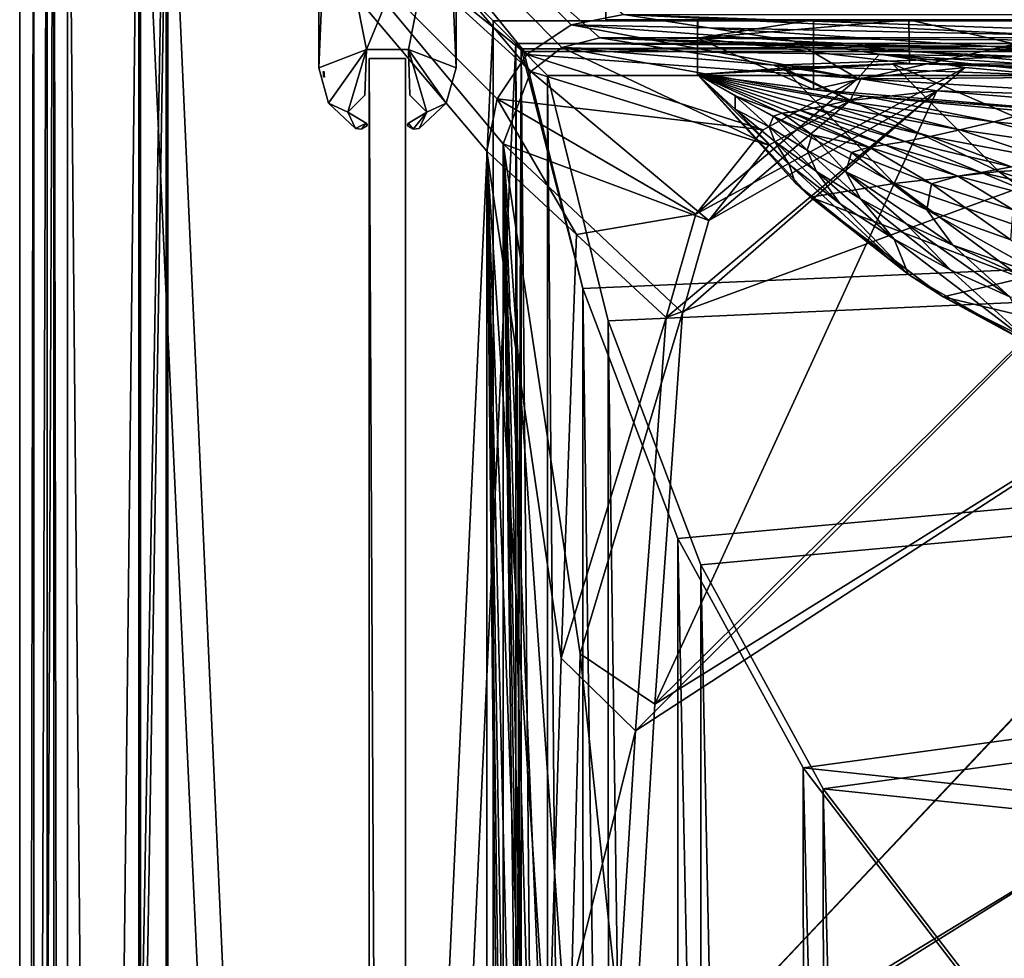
# Model space of a CAD drawing. Header units: metres. Extents: x -904 to 0, y -908 to 0.
# Tile 75 of 161: x -904 to -796, y -154 to -52. Entities that reach past the tile are written whole.
import ezdxf

# ---------------------------------------------------------------- set-up
doc = ezdxf.new("R2010")
doc.units = ezdxf.units.M

msp = doc.modelspace()

# ---------------------------------------------------------------- linework, layer by layer
at = {"layer": 'top'}
for points in [[(-839.977356, -51.567074, 2063.059814), (-839.977417, -43.566975, 2063.059814), (-839.977356, -51.567074, 163.059692)], [(-839.977417, -43.566975, 2063.059814), (-839.977417, -43.566975, 163.059692), (-839.977356, -51.567074, 163.059692)], [(-239.308899, -51.564125, 2063.059814), (-839.977417, -43.566975, 2063.059814), (-839.977356, -51.567074, 2063.059814)], [(-839.977356, -51.567074, 163.059692), (-839.977417, -43.566975, 163.059692), (-239.308899, -51.564125, 163.059692)], [(-239.308899, -51.564125, 163.059692), (-446.597717, -51.562679, 178.448685), (-839.977356, -51.567074, 163.059692)], [(-446.597717, -51.562679, 178.448685), (-467.232391, -51.565266, 179.128387), (-839.977356, -51.567074, 163.059692)], [(-839.977356, -51.567074, 2063.059814), (-467.355255, -51.565228, 2039.645508), (-239.308899, -51.564125, 2063.059814)], [(-519.952271, -51.565491, 2038.379517), (-467.355255, -51.565228, 2039.645508), (-839.977356, -51.567074, 2063.059814)], [(-839.977356, -51.567074, 163.059692), (-467.232391, -51.565266, 179.128387), (-488.072296, -51.565376, 181.206223)], [(-488.072296, -51.565376, 181.206223), (-509.120331, -51.565487, 184.762558), (-839.977356, -51.567074, 163.059692)], [(-509.120331, -51.565487, 184.762558), (-530.752747, -51.565582, 190.011917), (-839.977356, -51.567074, 163.059692)], [(-572.431702, -51.56575, 2034.584595), (-519.952271, -51.565491, 2038.379517), (-839.977356, -51.567074, 2063.059814)], [(-839.977356, -51.567074, 163.059692), (-530.752747, -51.565582, 190.011917), (-552.826843, -51.565697, 197.137772)], [(-552.826843, -51.565697, 197.137772), (-575.18042, -51.565811, 206.322891), (-839.977356, -51.567074, 163.059692)], [(-839.977356, -51.567074, 2063.059814), (-750.220703, -51.566608, 2041.852539), (-572.431702, -51.56575, 2034.584595)], [(-575.18042, -51.565811, 206.322891), (-716.040283, -51.566532, 218.190094), (-839.977356, -51.567074, 163.059692)], [(-839.977356, -51.567074, 163.059692), (-716.040283, -51.566532, 218.190094), (-738.257874, -51.566612, 215.371262)], [(-783.547546, -51.566772, 2047.543701), (-750.220703, -51.566608, 2041.852539), (-839.977356, -51.567074, 2063.059814)], [(-738.257874, -51.566612, 215.371262), (-760.885986, -51.56675, 213.047821), (-839.977356, -51.567074, 163.059692)], [(-760.885986, -51.56675, 213.047821), (-783.818665, -51.566849, 211.260315), (-839.977356, -51.567074, 163.059692)], [(-817.303101, -51.566936, 2049.44873), (-783.547546, -51.566772, 2047.543701), (-839.977356, -51.567074, 2063.059814)], [(-839.977356, -51.567074, 163.059692), (-783.818665, -51.566849, 211.260315), (-806.891174, -51.56694, 210.037842)], [(-839.977356, -51.567074, 2063.059814), (-829.977356, -51.567417, 2049.44873), (-817.303101, -51.566936, 2049.44873)], [(-806.891174, -51.56694, 210.037842), (-829.9599, -51.567055, 209.390945), (-839.977356, -51.567074, 163.059692)], [(-829.9599, -51.567055, 209.390945), (-829.977356, -51.567417, 660.948853), (-839.977356, -51.567074, 163.059692)], [(-839.977356, -51.567074, 163.059692), (-829.977356, -51.567417, 660.948853), (-839.977356, -51.567074, 2063.059814)], [(-829.977356, -51.567417, 660.948853), (-829.977356, -51.567417, 2049.44873), (-839.977356, -51.567074, 2063.059814)], [(-817.303101, -59.183365, 2048.105957), (-817.303101, -51.566936, 2049.44873), (-829.977356, -53.567028, 2049.096191)], [(-829.977356, -53.567028, 2049.096191), (-817.303101, -51.566936, 2049.44873), (-829.977356, -51.567417, 2049.44873)], [(-806.840271, -56.34148, 210.88269), (-829.977356, -53.567417, 209.743622), (-806.891174, -51.56694, 210.037842)], [(-806.891174, -51.56694, 210.037842), (-829.977356, -53.567417, 209.743622), (-829.9599, -51.567055, 209.390945)], [(-829.977356, -51.567417, 660.948853), (-829.9599, -51.567055, 209.390945), (-829.977356, -53.567417, 209.743622)], [(-829.977356, -53.567417, 660.948853), (-829.977356, -51.567417, 660.948853), (-829.977356, -53.567417, 209.743622)], [(-829.977356, -51.567417, 2049.44873), (-829.977356, -51.567417, 660.948853), (-829.977356, -53.567028, 2049.096191)], [(-829.977356, -51.567417, 660.948853), (-829.977356, -53.567417, 660.948853), (-829.977356, -53.567028, 2049.096191)], [(-783.547546, -51.566772, 2047.543701), (-817.303101, -59.183365, 2048.105957), (-783.512085, -62.000507, 2045.699951)], [(-783.547546, -51.566772, 2047.543701), (-817.303101, -51.566936, 2049.44873), (-817.303101, -59.183365, 2048.105957)], [(-783.382935, -56.923481, 212.235397), (-806.891174, -51.56694, 210.037842), (-783.818665, -51.566849, 211.260315)], [(-783.382935, -56.923481, 212.235397), (-806.840271, -56.34148, 210.88269), (-806.891174, -51.56694, 210.037842)], [(-829.977295, -57.567417, 660.948853), (-829.977356, -53.567417, 660.948853), (-829.977478, -57.567192, 627.740967)], [(-829.977356, -53.567417, 660.948853), (-829.977356, -53.567417, 209.743622), (-829.977478, -57.567192, 627.740967)], [(-829.977478, -57.567192, 627.740967), (-829.977356, -53.567417, 209.743622), (-829.977051, -57.567383, 210.448822)], [(-829.977295, -57.567417, 2048.390869), (-817.303101, -59.183365, 2048.105957), (-829.977356, -53.567028, 2049.096191)], [(-829.977295, -57.567417, 2048.390869), (-829.977356, -53.567028, 2049.096191), (-829.977295, -57.567417, 1377.948853)], [(-829.977356, -53.567028, 2049.096191), (-829.977356, -53.567417, 660.948853), (-829.977295, -57.567417, 1377.948853)], [(-806.840271, -56.34148, 210.88269), (-829.977051, -57.567383, 210.448822), (-829.977356, -53.567417, 209.743622)], [(-829.977295, -57.567417, 1377.948853), (-829.977356, -53.567417, 660.948853), (-829.977295, -57.567417, 1019.238037)], [(-829.977356, -53.567417, 660.948853), (-829.977295, -57.567417, 661.266418), (-829.977295, -57.567417, 1019.238037)], [(-829.977356, -53.567417, 660.948853), (-829.977295, -57.567417, 660.948853), (-829.977295, -57.567417, 661.266418)], [(-808.499451, -69.455406, 593.896729), (-829.977478, -57.567192, 627.740967), (-820.551208, -56.851261, 593.515869)], [(-829.977051, -57.567383, 210.448822), (-820.551208, -56.851261, 593.515869), (-829.977478, -57.567192, 627.740967)], [(-806.840271, -56.34148, 210.88269), (-808.682251, -56.373291, 559.949585), (-829.977051, -57.567383, 210.448822)], [(-808.682251, -56.373291, 559.949585), (-820.551208, -56.851261, 593.515869), (-829.977051, -57.567383, 210.448822)], [(-797.069763, -68.160744, 560.698425), (-820.551208, -56.851261, 593.515869), (-808.682251, -56.373291, 559.949585)], [(-808.499451, -69.455406, 593.896729), (-820.551208, -56.851261, 593.515869), (-797.069763, -68.160744, 560.698425)], [(-806.840271, -56.34148, 210.88269), (-794.383484, -56.421658, 527.164063), (-808.682251, -56.373291, 559.949585)], [(-797.069763, -68.160744, 560.698425), (-808.682251, -56.373291, 559.949585), (-783.368286, -67.352371, 528.251831)], [(-808.682251, -56.373291, 559.949585), (-794.383484, -56.421658, 527.164063), (-783.368286, -67.352371, 528.251831)], [(-783.382935, -56.923481, 212.235397), (-777.687378, -57.342358, 495.326935), (-806.840271, -56.34148, 210.88269)], [(-777.687378, -57.342358, 495.326935), (-794.383484, -56.421658, 527.164063), (-806.840271, -56.34148, 210.88269)], [(-817.647156, -70.960884, 627.740967), (-829.977478, -57.567192, 627.740967), (-808.499451, -69.455406, 593.896729)], [(-817.647156, -70.960884, 627.740967), (-819.327393, -69.40374, 660.956482), (-829.977478, -57.567192, 627.740967)], [(-819.327393, -69.40374, 660.956482), (-829.977295, -57.567417, 660.948853), (-829.977478, -57.567192, 627.740967)], [(-819.327393, -69.40374, 660.956482), (-829.977295, -57.567417, 661.266418), (-829.977295, -57.567417, 660.948853)], [(-829.977295, -57.567417, 1019.238037), (-829.977295, -57.567417, 661.266418), (-819.958313, -67.385384, 839.637512)], [(-829.977295, -57.567417, 661.266418), (-819.327393, -69.40374, 660.956482), (-819.958313, -67.385384, 839.637512)], [(-825.858093, -59.896976, 1377.948853), (-829.977295, -57.567417, 1377.948853), (-825.881348, -61.356159, 1019.153625)], [(-829.977295, -57.567417, 1377.948853), (-829.977295, -57.567417, 1019.238037), (-825.881348, -61.356159, 1019.153625)], [(-825.881348, -61.356159, 1019.153625), (-829.977295, -57.567417, 1019.238037), (-819.958313, -67.385384, 839.637512)], [(-825.858093, -59.896976, 1377.948853), (-820.718567, -61.793884, 1542.077759), (-829.977295, -57.567417, 1377.948853)], [(-820.718567, -61.793884, 1542.077759), (-819.849792, -61.675266, 1624.141602), (-829.977295, -57.567417, 1377.948853)], [(-829.977295, -57.567417, 1377.948853), (-819.849792, -61.675266, 1624.141602), (-818.726624, -61.493801, 1706.204346)], [(-817.303101, -59.183365, 2048.105957), (-829.977295, -57.567417, 2048.390869), (-811.740112, -59.927769, 2034.453003)], [(-811.740112, -59.927769, 2034.453003), (-829.977295, -57.567417, 2048.390869), (-813.854126, -60.460445, 1952.391479)], [(-829.977295, -57.567417, 2048.390869), (-815.725525, -60.89407, 1870.329468), (-813.854126, -60.460445, 1952.391479)], [(-829.977295, -57.567417, 2048.390869), (-829.977295, -57.567417, 1377.948853), (-815.725525, -60.89407, 1870.329468)], [(-829.977295, -57.567417, 1377.948853), (-817.350769, -61.236, 1788.266846), (-815.725525, -60.89407, 1870.329468)], [(-818.726624, -61.493801, 1706.204346), (-817.350769, -61.236, 1788.266846), (-829.977295, -57.567417, 1377.948853)], [(-825.881348, -61.356159, 1019.153625), (-822.138, -63.253952, 1198.504395), (-825.858093, -59.896976, 1377.948853)], [(-822.138, -63.253952, 1198.504395), (-821.679932, -62.089394, 1377.948853), (-825.858093, -59.896976, 1377.948853)], [(-825.858093, -59.896976, 1377.948853), (-821.679932, -62.089394, 1377.948853), (-820.718567, -61.793884, 1542.077759)], [(-783.512085, -62.000507, 2045.699951), (-817.303101, -59.183365, 2048.105957), (-811.740112, -59.927769, 2034.453003)], [(-811.740112, -59.927769, 2034.453003), (-813.854126, -60.460445, 1952.391479), (-797.625305, -62.706367, 1952.526245)], [(-783.512085, -62.000507, 2045.699951), (-811.740112, -59.927769, 2034.453003), (-793.427063, -61.616245, 2034.453003)], [(-793.427063, -61.616245, 2034.453003), (-811.740112, -59.927769, 2034.453003), (-797.625305, -62.706367, 1952.526245)], [(-817.350769, -61.236, 1788.266846), (-818.726624, -61.493801, 1706.204346), (-807.290527, -64.856674, 1706.455444)], [(-815.725525, -60.89407, 1870.329468), (-817.350769, -61.236, 1788.266846), (-804.563416, -64.314201, 1788.520508)], [(-804.563416, -64.314201, 1788.520508), (-817.350769, -61.236, 1788.266846), (-807.290527, -64.856674, 1706.455444)], [(-813.854126, -60.460445, 1952.391479), (-815.725525, -60.89407, 1870.329468), (-801.3396, -63.601624, 1870.546509)], [(-801.3396, -63.601624, 1870.546509), (-815.725525, -60.89407, 1870.329468), (-804.563416, -64.314201, 1788.520508)], [(-797.625305, -62.706367, 1952.526245), (-813.854126, -60.460445, 1952.391479), (-801.3396, -63.601624, 1870.546509)], [(-819.958313, -67.385384, 839.637512), (-821.538818, -64.891029, 1019.065735), (-825.881348, -61.356159, 1019.153625)], [(-821.538818, -64.891029, 1019.065735), (-822.138, -63.253952, 1198.504395), (-825.881348, -61.356159, 1019.153625)], [(-821.679932, -62.089394, 1377.948853), (-822.138, -63.253952, 1198.504395), (-818.012451, -65.822205, 1198.452148)], [(-821.679932, -62.089394, 1377.948853), (-817.443665, -64.145065, 1377.948853), (-820.718567, -61.793884, 1542.077759)], [(-817.443665, -64.145065, 1377.948853), (-821.679932, -62.089394, 1377.948853), (-818.012451, -65.822205, 1198.452148)], [(-820.718567, -61.793884, 1542.077759), (-811.233337, -65.494736, 1542.235596), (-819.849792, -61.675266, 1624.141602)], [(-820.718567, -61.793884, 1542.077759), (-817.443665, -64.145065, 1377.948853), (-811.233337, -65.494736, 1542.235596)], [(-819.849792, -61.675266, 1624.141602), (-809.515015, -65.24205, 1624.357666), (-818.726624, -61.493801, 1706.204346)], [(-811.233337, -65.494736, 1542.235596), (-809.515015, -65.24205, 1624.357666), (-819.849792, -61.675266, 1624.141602)], [(-818.726624, -61.493801, 1706.204346), (-809.515015, -65.24205, 1624.357666), (-807.290527, -64.856674, 1706.455444)], [(-797.625305, -62.706367, 1952.526245), (-781.320801, -64.300728, 1952.658936), (-793.427063, -61.616245, 2034.453003)], [(-818.012451, -65.822205, 1198.452148), (-822.138, -63.253952, 1198.504395), (-816.965881, -68.156677, 1018.97467)], [(-822.138, -63.253952, 1198.504395), (-821.538818, -64.891029, 1019.065735), (-816.965881, -68.156677, 1018.97467)], [(-801.3396, -63.601624, 1870.546509), (-786.84906, -65.684097, 1870.760498), (-797.625305, -62.706367, 1952.526245)], [(-786.84906, -65.684097, 1870.760498), (-781.320801, -64.300728, 1952.658936), (-797.625305, -62.706367, 1952.526245)], [(-817.443665, -64.145065, 1377.948853), (-818.012451, -65.822205, 1198.452148), (-813.763428, -68.196999, 1198.398438)], [(-813.152405, -66.063393, 1377.948853), (-817.443665, -64.145065, 1377.948853), (-813.763428, -68.196999, 1198.398438)], [(-817.443665, -64.145065, 1377.948853), (-813.152405, -66.063393, 1377.948853), (-811.233337, -65.494736, 1542.235596)], [(-807.290527, -64.856674, 1706.455444), (-795.699463, -67.646606, 1706.703857), (-804.563416, -64.314201, 1788.520508)], [(-804.563416, -64.314201, 1788.520508), (-791.644836, -66.794395, 1788.770874), (-801.3396, -63.601624, 1870.546509)], [(-795.699463, -67.646606, 1706.703857), (-791.644836, -66.794395, 1788.770874), (-804.563416, -64.314201, 1788.520508)], [(-791.644836, -66.794395, 1788.770874), (-786.84906, -65.684097, 1870.760498), (-801.3396, -63.601624, 1870.546509)], [(-814.387878, -71.688072, 839.553162), (-821.538818, -64.891029, 1019.065735), (-819.958313, -67.385384, 839.637512)], [(-816.965881, -68.156677, 1018.97467), (-821.538818, -64.891029, 1019.065735), (-814.387878, -71.688072, 839.553162)], [(-811.233337, -65.494736, 1542.235596), (-813.152405, -66.063393, 1377.948853), (-804.421814, -69.483337, 1377.948853)], [(-809.515015, -65.24205, 1624.357666), (-811.233337, -65.494736, 1542.235596), (-801.554932, -68.65638, 1542.393066)], [(-811.233337, -65.494736, 1542.235596), (-804.421814, -69.483337, 1377.948853), (-801.554932, -68.65638, 1542.393066)], [(-809.515015, -65.24205, 1624.357666), (-799.004517, -68.25634, 1624.57251), (-807.290527, -64.856674, 1706.455444)], [(-799.004517, -68.25634, 1624.57251), (-809.515015, -65.24205, 1624.357666), (-801.554932, -68.65638, 1542.393066)], [(-807.290527, -64.856674, 1706.455444), (-799.004517, -68.25634, 1624.57251), (-795.699463, -67.646606, 1706.703857)], [(-813.763428, -68.196999, 1198.398438), (-818.012451, -65.822205, 1198.452148), (-812.184326, -71.136375, 1018.880737)], [(-818.012451, -65.822205, 1198.452148), (-816.965881, -68.156677, 1018.97467), (-812.184326, -71.136375, 1018.880737)], [(-813.152405, -66.063393, 1377.948853), (-813.763428, -68.196999, 1198.398438), (-804.940002, -72.338387, 1198.286621)], [(-804.421814, -69.483337, 1377.948853), (-813.152405, -66.063393, 1377.948853), (-804.940002, -72.338387, 1198.286621)], [(-819.958313, -67.385384, 839.637512), (-819.327393, -69.40374, 660.956482), (-806.934814, -79.402489, 660.694641)], [(-806.934814, -79.402489, 660.694641), (-814.387878, -71.688072, 839.553162), (-819.958313, -67.385384, 839.637512)], [(-799.004517, -68.25634, 1624.57251), (-788.348694, -70.709717, 1624.785278), (-795.699463, -67.646606, 1706.703857)], [(-797.069763, -68.160744, 560.698425), (-783.368286, -67.352371, 528.251831), (-770.84729, -76.531425, 529.465881)], [(-812.184326, -71.136375, 1018.880737), (-816.965881, -68.156677, 1018.97467), (-808.491272, -75.549576, 839.46582)], [(-816.965881, -68.156677, 1018.97467), (-814.387878, -71.688072, 839.553162), (-808.491272, -75.549576, 839.46582)], [(-804.940002, -72.338387, 1198.286621), (-813.763428, -68.196999, 1198.398438), (-802.081665, -76.180763, 1018.685852)], [(-813.763428, -68.196999, 1198.398438), (-807.215637, -73.815102, 1018.784363), (-802.081665, -76.180763, 1018.685852)], [(-812.184326, -71.136375, 1018.880737), (-807.215637, -73.815102, 1018.784363), (-813.763428, -68.196999, 1198.398438)], [(-783.737427, -77.940659, 561.552246), (-808.499451, -69.455406, 593.896729), (-797.069763, -68.160744, 560.698425)], [(-804.421814, -69.483337, 1377.948853), (-795.509399, -72.346771, 1377.948853), (-801.554932, -68.65638, 1542.393066)], [(-801.554932, -68.65638, 1542.393066), (-791.714417, -71.269104, 1542.549683), (-799.004517, -68.25634, 1624.57251)], [(-801.554932, -68.65638, 1542.393066), (-795.509399, -72.346771, 1377.948853), (-791.714417, -71.269104, 1542.549683)], [(-791.714417, -71.269104, 1542.549683), (-788.348694, -70.709717, 1624.785278), (-799.004517, -68.25634, 1624.57251)], [(-783.737427, -77.940659, 561.552246), (-797.069763, -68.160744, 560.698425), (-770.84729, -76.531425, 529.465881)], [(-806.934814, -79.402489, 660.694641), (-819.327393, -69.40374, 660.956482), (-817.647156, -70.960884, 627.740967)], [(-794.509888, -79.80249, 594.342224), (-817.647156, -70.960884, 627.740967), (-808.499451, -69.455406, 593.896729)], [(-794.509888, -79.80249, 594.342224), (-808.499451, -69.455406, 593.896729), (-783.737427, -77.940659, 561.552246)], [(-804.421814, -69.483337, 1377.948853), (-804.940002, -72.338387, 1198.286621), (-795.755066, -75.633667, 1198.169922)], [(-795.509399, -72.346771, 1377.948853), (-804.421814, -69.483337, 1377.948853), (-795.755066, -75.633667, 1198.169922)], [(-803.156372, -81.858925, 627.740967), (-817.647156, -70.960884, 627.740967), (-794.509888, -79.80249, 594.342224)], [(-803.156372, -81.858925, 627.740967), (-806.934814, -79.402489, 660.694641), (-817.647156, -70.960884, 627.740967)], [(-808.491272, -75.549576, 839.46582), (-814.387878, -71.688072, 839.553162), (-806.934814, -79.402489, 660.694641)], [(-808.491272, -75.549576, 839.46582), (-802.307129, -78.944008, 839.376038), (-812.184326, -71.136375, 1018.880737)], [(-802.307129, -78.944008, 839.376038), (-807.215637, -73.815102, 1018.784363), (-812.184326, -71.136375, 1018.880737)], [(-795.755066, -75.633667, 1198.169922), (-804.940002, -72.338387, 1198.286621), (-791.407349, -79.931107, 1018.484314)], [(-804.940002, -72.338387, 1198.286621), (-802.081665, -76.180763, 1018.685852), (-791.407349, -79.931107, 1018.484314)], [(-802.081665, -76.180763, 1018.685852), (-807.215637, -73.815102, 1018.784363), (-795.874512, -81.851143, 839.284241)], [(-807.215637, -73.815102, 1018.784363), (-802.307129, -78.944008, 839.376038), (-795.874512, -81.851143, 839.284241)], [(-802.307129, -78.944008, 839.376038), (-808.491272, -75.549576, 839.46582), (-793.110535, -87.305923, 660.487671)], [(-793.110535, -87.305923, 660.487671), (-808.491272, -75.549576, 839.46582), (-806.934814, -79.402489, 660.694641)], [(-791.407349, -79.931107, 1018.484314), (-802.081665, -76.180763, 1018.685852), (-787.497498, -82.738747, 928.739868)], [(-802.081665, -76.180763, 1018.685852), (-795.874512, -81.851143, 839.284241), (-787.497498, -82.738747, 928.739868)], [(-793.110535, -87.305923, 660.487671), (-806.934814, -79.402489, 660.694641), (-803.156372, -81.858925, 627.740967)], [(-795.874512, -81.851143, 839.284241), (-802.307129, -78.944008, 839.376038), (-793.110535, -87.305923, 660.487671)], [(-778.972656, -87.624039, 594.839844), (-803.156372, -81.858925, 627.740967), (-794.509888, -79.80249, 594.342224)], [(-786.941162, -89.960182, 627.740967), (-803.156372, -81.858925, 627.740967), (-778.972656, -87.624039, 594.839844)], [(-786.941162, -89.960182, 627.740967), (-793.110535, -87.305923, 660.487671), (-803.156372, -81.858925, 627.740967)]]:
    msp.add_3dface(points, dxfattribs=at)
at = {"layer": 'top01'}
for points in [[(-861.852783, -55.819561, 2061.559814), (-861.852783, -55.819561, 164.559708), (-865.852783, -55.819561, 2061.559814)], [(-861.852783, -55.819561, 164.559708), (-865.852783, -55.819561, 164.559708), (-865.852783, -55.819561, 2061.559814)], [(-861.852783, -55.819561, 164.559708), (-861.852783, -848.81958, 164.559708), (-865.852783, -55.819561, 164.559708)], [(-861.852783, -848.81958, 164.559708), (-865.852783, -848.81958, 164.559708), (-865.852783, -55.819561, 164.559708)], [(-861.852783, -55.819561, 2061.559814), (-865.852783, -55.819561, 2061.559814), (-861.852783, -848.81958, 2061.559814)], [(-865.852783, -55.819561, 2061.559814), (-865.852783, -848.81958, 2061.559814), (-861.852783, -848.81958, 2061.559814)], [(-865.852783, -55.819561, 2061.559814), (-865.852783, -55.819561, 164.559708), (-865.852783, -848.81958, 2061.559814)], [(-865.852783, -55.819561, 164.559708), (-865.852783, -848.81958, 164.559708), (-865.852783, -848.81958, 2061.559814)], [(-861.852783, -848.81958, 2061.559814), (-861.852783, -848.81958, 164.559708), (-861.852783, -55.819561, 2061.559814)], [(-861.852783, -848.81958, 164.559708), (-861.852783, -55.819561, 164.559708), (-861.852783, -55.819561, 2061.559814)]]:
    msp.add_3dface(points, dxfattribs=at)
at = {"layer": 'top0123443'}
for points in [[(-870.869812, -57.224274, 1991.307007), (-870.818604, -57.224613, 1991.306274), (-870.839233, -57.516354, 1991.173706)], [(-870.818604, -57.224613, 1991.306274), (-870.78363, -57.232826, 1991.320801), (-870.839233, -57.516354, 1991.173706)], [(-870.839233, -57.516354, 1991.173706), (-870.78363, -57.232826, 1991.320801), (-870.757874, -57.827641, 1991.137939)], [(-870.757874, -57.827641, 1991.137939), (-870.807373, -57.826141, 1991.089966), (-870.839233, -57.516354, 1991.173706)], [(-870.78363, -57.232826, 1991.320801), (-870.737061, -57.543133, 1991.265259), (-870.757874, -57.827641, 1991.137939)], [(-870.78363, -57.232826, 1991.320801), (-870.743408, -57.269852, 1991.389404), (-870.737061, -57.543133, 1991.265259)], [(-870.757874, -57.827641, 1991.137939), (-870.737061, -57.543133, 1991.265259), (-870.708435, -57.829144, 1991.185913)]]:
    msp.add_3dface(points, dxfattribs=at)
at = {"layer": 'top012345'}
for points in [[(-871.352783, -56.809036, 163.059662), (-871.352783, -33.06308, 163.059662), (-870.352783, -33.56308, 163.059662)], [(-871.352783, -56.809036, 2063.05957), (-871.352783, -33.06308, 2063.05957), (-871.352783, -56.809036, 163.059662)], [(-871.352783, -33.06308, 2063.05957), (-871.352783, -33.06308, 163.059662), (-871.352783, -56.809036, 163.059662)], [(-871.352783, -33.06308, 2063.05957), (-871.352783, -56.809036, 2063.05957), (-870.352783, -33.56308, 2063.05957)], [(-856.352783, -33.06308, 163.059662), (-856.352783, -56.809036, 163.059662), (-857.352783, -33.56308, 163.059662)], [(-856.352783, -56.809036, 2063.05957), (-856.352783, -33.06308, 2063.05957), (-857.352783, -33.56308, 2063.05957)], [(-856.352783, -33.06308, 163.059662), (-856.352783, -33.06308, 2063.05957), (-856.352783, -56.809036, 163.059662)], [(-856.352783, -33.06308, 2063.05957), (-856.352783, -56.809036, 2063.05957), (-856.352783, -56.809036, 163.059662)], [(-866.145935, -54.819565, 163.059662), (-871.352783, -56.809036, 163.059662), (-870.352783, -33.56308, 163.059662)], [(-871.352783, -56.809036, 2063.05957), (-866.145935, -54.819565, 2063.05957), (-870.352783, -33.56308, 2063.05957)], [(-866.145935, -54.819565, 163.059662), (-870.352783, -33.56308, 163.059662), (-857.352783, -33.56308, 163.059662)], [(-870.352783, -33.56308, 2063.05957), (-866.145935, -54.819565, 2063.05957), (-857.352783, -33.56308, 2063.05957)], [(-861.559631, -54.819565, 163.059662), (-866.145935, -54.819565, 163.059662), (-857.352783, -33.56308, 163.059662)], [(-866.145935, -54.819565, 2063.05957), (-861.559631, -54.819565, 2063.05957), (-857.352783, -33.56308, 2063.05957)], [(-857.352783, -33.56308, 163.059662), (-856.352783, -56.809036, 163.059662), (-861.559631, -54.819565, 163.059662)], [(-857.352783, -33.56308, 2063.05957), (-861.559631, -54.819565, 2063.05957), (-856.352783, -56.809036, 2063.05957)], [(-866.145935, -54.819565, 163.059662), (-870.26886, -60.68568, 163.059662), (-871.352783, -56.809036, 163.059662)], [(-871.352783, -56.809036, 2063.05957), (-870.26886, -60.68568, 2063.05957), (-866.145935, -54.819565, 2063.05957)], [(-868.167053, -61.670689, 163.059662), (-870.26886, -60.68568, 163.059662), (-866.145935, -54.819565, 163.059662)], [(-870.26886, -60.68568, 2063.05957), (-868.167053, -61.670689, 2063.05957), (-866.145935, -54.819565, 2063.05957)], [(-866.320679, -59.824352, 163.059662), (-868.167053, -61.670689, 163.059662), (-866.145935, -54.819565, 163.059662)], [(-866.145935, -54.819565, 2063.05957), (-868.167053, -61.670689, 2063.05957), (-866.320679, -59.824352, 2063.05957)], [(-866.145935, -54.819565, 163.059662), (-866.145935, -54.819565, 2063.05957), (-866.320679, -59.824352, 163.059662)], [(-866.145935, -54.819565, 2063.05957), (-866.320679, -59.824352, 2063.05957), (-866.320679, -59.824352, 163.059662)], [(-861.559631, -54.819565, 2063.05957), (-866.145935, -54.819565, 2063.05957), (-861.559631, -54.819565, 163.059662)], [(-866.145935, -54.819565, 2063.05957), (-866.145935, -54.819565, 163.059662), (-861.559631, -54.819565, 163.059662)], [(-856.352783, -56.809036, 163.059662), (-857.436646, -60.685635, 163.059662), (-861.559631, -54.819565, 163.059662)], [(-861.559631, -54.819565, 163.059662), (-857.436646, -60.685635, 163.059662), (-859.538513, -61.670689, 163.059662)], [(-859.538513, -61.670689, 163.059662), (-861.384888, -59.824352, 163.059662), (-861.559631, -54.819565, 163.059662)], [(-861.384888, -59.824352, 163.059662), (-861.384888, -59.824352, 2063.05957), (-861.559631, -54.819565, 163.059662)], [(-861.384888, -59.824352, 2063.05957), (-861.559631, -54.819565, 2063.05957), (-861.559631, -54.819565, 163.059662)], [(-861.559631, -54.819565, 2063.05957), (-857.436646, -60.685635, 2063.05957), (-856.352783, -56.809036, 2063.05957)], [(-861.384888, -59.824352, 2063.05957), (-859.538513, -61.670689, 2063.05957), (-861.559631, -54.819565, 2063.05957)], [(-859.538513, -61.670689, 2063.05957), (-857.436646, -60.685635, 2063.05957), (-861.559631, -54.819565, 2063.05957)], [(-870.26886, -60.68568, 2063.05957), (-871.352783, -56.809036, 2063.05957), (-870.26886, -60.68568, 163.059662)], [(-871.352783, -56.809036, 2063.05957), (-871.352783, -56.809036, 163.059662), (-870.26886, -60.68568, 163.059662)], [(-856.352783, -56.809036, 2063.05957), (-857.436646, -60.685635, 2063.05957), (-856.352783, -56.809036, 163.059662)], [(-857.436646, -60.685635, 2063.05957), (-857.436646, -60.685635, 163.059662), (-856.352783, -56.809036, 163.059662)], [(-866.320679, -59.824352, 163.059662), (-866.320679, -59.824352, 2063.05957), (-868.167053, -61.670689, 163.059662)], [(-866.320679, -59.824352, 2063.05957), (-868.167053, -61.670689, 2063.05957), (-868.167053, -61.670689, 163.059662)], [(-859.538513, -61.670689, 163.059662), (-859.538513, -61.670689, 2063.05957), (-861.384888, -59.824352, 163.059662)], [(-859.538513, -61.670689, 2063.05957), (-861.384888, -59.824352, 2063.05957), (-861.384888, -59.824352, 163.059662)], [(-870.26886, -60.68568, 163.059662), (-868.167053, -61.670689, 163.059662), (-867.341309, -63.448318, 163.059662)], [(-867.341309, -63.448318, 2063.05957), (-870.26886, -60.68568, 2063.05957), (-867.341309, -63.448318, 163.059662)], [(-870.26886, -60.68568, 2063.05957), (-870.26886, -60.68568, 163.059662), (-867.341309, -63.448318, 163.059662)], [(-870.26886, -60.68568, 2063.05957), (-867.341309, -63.448318, 2063.05957), (-868.167053, -61.670689, 2063.05957)], [(-857.436646, -60.685635, 163.059662), (-860.364197, -63.448318, 163.059662), (-859.538513, -61.670689, 163.059662)], [(-857.436646, -60.685635, 2063.05957), (-860.364197, -63.448318, 2063.05957), (-857.436646, -60.685635, 163.059662)], [(-860.364197, -63.448318, 2063.05957), (-860.364197, -63.448318, 163.059662), (-857.436646, -60.685635, 163.059662)], [(-859.538513, -61.670689, 2063.05957), (-860.364197, -63.448318, 2063.05957), (-857.436646, -60.685635, 2063.05957)], [(-868.167053, -61.670689, 163.059662), (-866.181152, -62.877716, 163.059662), (-867.341309, -63.448318, 163.059662)], [(-868.167053, -61.670689, 2063.05957), (-866.181152, -62.877716, 2063.05957), (-868.167053, -61.670689, 163.059662)], [(-866.181152, -62.877716, 2063.05957), (-866.181152, -62.877716, 163.059662), (-868.167053, -61.670689, 163.059662)], [(-867.341309, -63.448318, 2063.05957), (-866.181152, -62.877716, 2063.05957), (-868.167053, -61.670689, 2063.05957)], [(-859.538513, -61.670689, 163.059662), (-861.032532, -63.541084, 163.059662), (-861.524414, -62.877716, 163.059662)], [(-861.524414, -62.877716, 2063.05957), (-859.538513, -61.670689, 2063.05957), (-861.524414, -62.877716, 163.059662)], [(-859.538513, -61.670689, 2063.05957), (-859.538513, -61.670689, 163.059662), (-861.524414, -62.877716, 163.059662)], [(-861.524414, -62.877716, 2063.05957), (-861.032532, -63.541084, 2063.05957), (-859.538513, -61.670689, 2063.05957)], [(-859.538513, -61.670689, 163.059662), (-860.364197, -63.448318, 163.059662), (-861.032532, -63.541084, 163.059662)], [(-861.032532, -63.541084, 2063.05957), (-860.364197, -63.448318, 2063.05957), (-859.538513, -61.670689, 2063.05957)], [(-867.341309, -63.448318, 163.059662), (-866.181152, -62.877716, 163.059662), (-866.672974, -63.54108, 163.059662)], [(-867.341309, -63.448318, 2063.05957), (-866.672974, -63.54108, 2063.05957), (-866.181152, -62.877716, 2063.05957)], [(-866.181152, -62.877716, 163.059662), (-866.096924, -63.189774, 163.059662), (-866.672974, -63.54108, 163.059662)], [(-866.672974, -63.54108, 2063.05957), (-866.096924, -63.189774, 2063.05957), (-866.181152, -62.877716, 2063.05957)], [(-866.096924, -63.189774, 2063.05957), (-866.672974, -63.54108, 2063.05957), (-866.096924, -63.189774, 163.059662)], [(-866.672974, -63.54108, 2063.05957), (-866.672974, -63.54108, 163.059662), (-866.096924, -63.189774, 163.059662)], [(-866.181152, -62.877716, 163.059662), (-866.059937, -63.012386, 163.059662), (-866.096924, -63.189774, 163.059662)], [(-866.181152, -62.877716, 2063.05957), (-866.059937, -63.012386, 2063.05957), (-866.181152, -62.877716, 163.059662)], [(-866.059937, -63.012386, 2063.05957), (-866.059937, -63.012386, 163.059662), (-866.181152, -62.877716, 163.059662)], [(-866.181152, -62.877716, 2063.05957), (-866.096924, -63.189774, 2063.05957), (-866.059937, -63.012386, 2063.05957)], [(-866.059937, -63.012386, 2063.05957), (-866.096924, -63.189774, 2063.05957), (-866.059937, -63.012386, 163.059662)], [(-866.096924, -63.189774, 2063.05957), (-866.096924, -63.189774, 163.059662), (-866.059937, -63.012386, 163.059662)], [(-861.524414, -62.877716, 163.059662), (-861.608643, -63.189774, 163.059662), (-861.64563, -63.012386, 163.059662)], [(-861.64563, -63.012386, 2063.05957), (-861.524414, -62.877716, 2063.05957), (-861.64563, -63.012386, 163.059662)], [(-861.524414, -62.877716, 2063.05957), (-861.524414, -62.877716, 163.059662), (-861.64563, -63.012386, 163.059662)], [(-861.64563, -63.012386, 2063.05957), (-861.608643, -63.189774, 2063.05957), (-861.524414, -62.877716, 2063.05957)], [(-861.608643, -63.189774, 2063.05957), (-861.64563, -63.012386, 2063.05957), (-861.608643, -63.189774, 163.059662)], [(-861.64563, -63.012386, 2063.05957), (-861.64563, -63.012386, 163.059662), (-861.608643, -63.189774, 163.059662)], [(-861.032532, -63.541084, 163.059662), (-861.608643, -63.189774, 163.059662), (-861.524414, -62.877716, 163.059662)], [(-861.608643, -63.189774, 2063.05957), (-861.032532, -63.541084, 2063.05957), (-861.524414, -62.877716, 2063.05957)], [(-861.032532, -63.541084, 2063.05957), (-861.608643, -63.189774, 2063.05957), (-861.032532, -63.541084, 163.059662)], [(-861.608643, -63.189774, 2063.05957), (-861.608643, -63.189774, 163.059662), (-861.032532, -63.541084, 163.059662)], [(-866.672974, -63.54108, 2063.05957), (-867.341309, -63.448318, 2063.05957), (-866.672974, -63.54108, 163.059662)], [(-867.341309, -63.448318, 2063.05957), (-867.341309, -63.448318, 163.059662), (-866.672974, -63.54108, 163.059662)], [(-860.364197, -63.448318, 2063.05957), (-861.032532, -63.541084, 2063.05957), (-860.364197, -63.448318, 163.059662)], [(-861.032532, -63.541084, 2063.05957), (-861.032532, -63.541084, 163.059662), (-860.364197, -63.448318, 163.059662)]]:
    msp.add_3dface(points, dxfattribs=at)
at = {"layer": 'top0123458'}
for points in [[(-904.0047, 0), (-904.0047, -904.007874), (-902.477478, -1.527202, 175)], [(-900.269531, -3.735142), (-904.0047, -904.007874), (-904.0047, 0)], [(-904.0047, -904.007874), (-902.477478, -902.480652, 175), (-902.477478, -1.527202, 175)], [(-902.477478, -1.527202, 175), (-902.477478, -902.480652, 175), (-887.808289, -21.156561, 175)], [(-900.269531, -3.735142), (-900.269531, -900.272766), (-904.0047, -904.007874)], [(-900.269531, -900.272766), (-900.269531, -3.735142), (-898.768494, -898.771729, 172)], [(-900.269531, -3.735142), (-898.768494, -5.236164, 172), (-898.768494, -898.771729, 172)], [(-890.808289, -21.156561, 172), (-890.808289, -882.851196, 172), (-898.768494, -5.236164, 172)], [(-898.768494, -5.236164, 172), (-890.808289, -882.851196, 172), (-898.768494, -898.771729, 172)], [(-890.808289, -21.156561, 160.059708), (-882.848145, -13.196362, 160.059708), (-848.625793, -55.379208, 160.059708)], [(-882.848145, -13.196362, 160.059708), (-843.783691, -52.143795, 160.059708), (-848.625793, -55.379208, 160.059708)], [(-882.848145, -13.196362, 160.059708), (-838.07196, -51.007679, 160.059708), (-843.783691, -52.143795, 160.059708)], [(-887.808289, -21.156561, 163.059708), (-848.193542, -57.239868, 163.059708), (-882.848145, -16.196362, 163.059708)], [(-844.798462, -54.613621, 163.059708), (-840.648193, -53.564903, 163.059708), (-882.848145, -16.196362, 163.059708)], [(-840.648193, -53.564903, 163.059708), (-243.739731, -53.519718, 163.059708), (-882.848145, -16.196362, 163.059708)], [(-882.848145, -16.196362, 163.059708), (-243.739731, -53.519718, 163.059708), (-21.156561, -16.196362, 163.059708)], [(-882.848145, -16.196362, 163.059708), (-848.193542, -57.239868, 163.059708), (-844.798462, -54.613621, 163.059708)], [(-887.808289, -21.156561, 175), (-902.477478, -902.480652, 175), (-887.808289, -882.851196, 175)], [(-851.861267, -60.221352, 160.059708), (-852.997375, -65.933052, 160.059708), (-890.808289, -21.156561, 160.059708)], [(-852.997375, -65.933052, 160.059708), (-852.997375, -838.075195, 160.059708), (-890.808289, -21.156561, 160.059708)], [(-890.808289, -21.156561, 160.059708), (-852.997375, -838.075195, 160.059708), (-890.808289, -882.851196, 160.059708)], [(-848.625793, -55.379208, 160.059708), (-851.861267, -60.221352, 160.059708), (-890.808289, -21.156561, 160.059708)], [(-890.808289, -21.156561, 172), (-890.808289, -21.156561, 160.059708), (-890.808289, -882.851196, 172)], [(-890.808289, -21.156561, 160.059708), (-890.808289, -882.851196, 160.059708), (-890.808289, -882.851196, 172)], [(-887.808289, -882.851196, 175), (-887.808289, -882.851196, 163.059708), (-887.808289, -21.156561, 175)], [(-887.808289, -882.851196, 163.059708), (-887.808289, -21.156561, 163.059708), (-887.808289, -21.156561, 175)], [(-887.808289, -882.851196, 163.059708), (-851.22168, -839.286743, 163.059708), (-887.808289, -21.156561, 163.059708)], [(-851.22168, -839.286743, 163.059708), (-851.196777, -65.135635, 163.059708), (-887.808289, -21.156561, 163.059708)], [(-887.808289, -21.156561, 163.059708), (-851.196777, -65.135635, 163.059708), (-848.193542, -57.239868, 163.059708)], [(-843.783691, -52.143795, 160.059708), (-838.07196, -51.007679, 160.059708), (-828.743713, -52.453255, 151.04332)], [(-828.743713, -52.453255, 151.04332), (-838.07196, -51.007679, 160.059708), (-792.569336, -53.213612, 151.023407)], [(-838.07196, -51.007679, 160.059708), (-756.383728, -53.87439, 151.006119), (-792.569336, -53.213612, 151.023407)], [(-838.07196, -51.007679, 160.059708), (-245.037064, -51.013153, 160.059708), (-756.383728, -53.87439, 151.006119)], [(-848.625793, -55.379208, 160.059708), (-843.783691, -52.143795, 160.059708), (-812.467041, -57.985153, 123.962868)], [(-812.467041, -57.985153, 123.962868), (-843.783691, -52.143795, 160.059708), (-819.415466, -53.89883, 142.026932)], [(-843.783691, -52.143795, 160.059708), (-828.743713, -52.453255, 151.04332), (-819.415466, -53.89883, 142.026932)], [(-819.415466, -53.89883, 142.026932), (-828.743713, -52.453255, 151.04332), (-784.162048, -55.419205, 141.987122)], [(-828.743713, -52.453255, 151.04332), (-792.569336, -53.213612, 151.023407), (-784.162048, -55.419205, 141.987122)], [(-831.139282, -55.058971, 153.736267), (-840.648193, -53.564903, 163.059708), (-844.798462, -54.613621, 163.059708)], [(-840.648193, -53.564903, 163.059708), (-321.351837, -56.113968, 154.215454), (-243.739731, -53.519718, 163.059708)], [(-794.722351, -55.581902, 153.970291), (-758.300171, -56.021832, 154.161804), (-840.648193, -53.564903, 163.059708)], [(-758.300171, -56.021832, 154.161804), (-321.351837, -56.113968, 154.215454), (-840.648193, -53.564903, 163.059708)], [(-840.648193, -53.564903, 163.059708), (-831.139282, -55.058971, 153.736267), (-794.722351, -55.581902, 153.970291)], [(-822.198608, -65.285965, 126.77272), (-844.798462, -54.613621, 163.059708), (-848.193542, -57.239868, 163.059708)], [(-822.198608, -65.285965, 126.77272), (-813.307373, -60.384686, 126.901062), (-844.798462, -54.613621, 163.059708)], [(-813.307373, -60.384686, 126.901062), (-821.63385, -56.550457, 144.407562), (-844.798462, -54.613621, 163.059708)], [(-844.798462, -54.613621, 163.059708), (-821.63385, -56.550457, 144.407562), (-831.139282, -55.058971, 153.736267)], [(-810.087219, -55.344406, 133.010544), (-819.415466, -53.89883, 142.026932), (-775.754761, -57.624794, 132.950836)], [(-819.415466, -53.89883, 142.026932), (-784.162048, -55.419205, 141.987122), (-775.754761, -57.624794, 132.950836)], [(-819.415466, -53.89883, 142.026932), (-810.087219, -55.344406, 133.010544), (-812.467041, -57.985153, 123.962868)], [(-851.861267, -60.221352, 160.059708), (-848.625793, -55.379208, 160.059708), (-822.802551, -63.612343, 123.815521)], [(-822.802551, -63.612343, 123.815521), (-848.625793, -55.379208, 160.059708), (-812.467041, -57.985153, 123.962868)], [(-831.139282, -55.058971, 153.736267), (-821.63385, -56.550457, 144.407562), (-794.722351, -55.581902, 153.970291)], [(-821.63385, -56.550457, 144.407562), (-786.15271, -57.856777, 144.639053), (-794.722351, -55.581902, 153.970291)], [(-810.087219, -55.344406, 133.010544), (-800.758911, -56.789982, 123.994171), (-812.467041, -57.985153, 123.962868)], [(-800.758911, -56.789982, 123.994171), (-810.087219, -55.344406, 133.010544), (-767.347473, -59.830387, 123.914551)], [(-810.087219, -55.344406, 133.010544), (-775.754761, -57.624794, 132.950836), (-767.347473, -59.830387, 123.914551)], [(-830.159363, -72.795563, 123.57505), (-800.758911, -56.789982, 123.994171), (-833.39563, -84.107132, 123.278839)], [(-800.758911, -56.789982, 123.994171), (-767.347473, -59.830387, 123.914551), (-833.39563, -84.107132, 123.278839)], [(-812.467041, -57.985153, 123.962868), (-800.758911, -56.789982, 123.994171), (-830.159363, -72.795563, 123.57505)], [(-821.63385, -56.550457, 144.407562), (-812.132507, -58.038654, 135.074081), (-786.15271, -57.856777, 144.639053)], [(-812.132507, -58.038654, 135.074081), (-821.63385, -56.550457, 144.407562), (-813.307373, -60.384686, 126.901062)], [(-828.746399, -73.495956, 126.557732), (-848.193542, -57.239868, 163.059708), (-851.196777, -65.135635, 163.059708)], [(-828.746399, -73.495956, 126.557732), (-822.198608, -65.285965, 126.77272), (-848.193542, -57.239868, 163.059708)], [(-822.802551, -63.612343, 123.815521), (-812.467041, -57.985153, 123.962868), (-830.159363, -72.795563, 123.57505)], [(-803.848206, -59.333576, 126.928589), (-812.132507, -58.038654, 135.074081), (-813.307373, -60.384686, 126.901062)], [(-812.132507, -58.038654, 135.074081), (-777.586792, -60.129864, 135.303894), (-786.15271, -57.856777, 144.639053)], [(-812.132507, -58.038654, 135.074081), (-803.848206, -59.333576, 126.928589), (-777.586792, -60.129864, 135.303894)], [(-833.39563, -84.107132, 123.278839), (-767.347473, -59.830387, 123.914551), (-836.753357, -129.263702, 122.096375)], [(-767.347473, -59.830387, 123.914551), (-733.906982, -62.472473, 123.845367), (-836.753357, -129.263702, 122.096375)], [(-834.635315, -126.351448, 125.173668), (-769.721191, -62.193958, 126.853691), (-803.848206, -59.333576, 126.928589)], [(-803.848206, -59.333576, 126.928589), (-831.615356, -83.59404, 126.293304), (-834.635315, -126.351448, 125.173668)], [(-828.746399, -73.495956, 126.557732), (-831.615356, -83.59404, 126.293304), (-803.848206, -59.333576, 126.928589)], [(-813.307373, -60.384686, 126.901062), (-828.746399, -73.495956, 126.557732), (-803.848206, -59.333576, 126.928589)], [(-803.848206, -59.333576, 126.928589), (-769.721191, -62.193958, 126.853691), (-777.586792, -60.129864, 135.303894)], [(-852.997375, -65.933052, 160.059708), (-851.861267, -60.221352, 160.059708), (-843.196533, -75.020088, 141.669266)], [(-851.861267, -60.221352, 160.059708), (-830.159363, -72.795563, 123.57505), (-843.196533, -75.020088, 141.669266)], [(-830.159363, -72.795563, 123.57505), (-851.861267, -60.221352, 160.059708), (-822.802551, -63.612343, 123.815521)], [(-813.307373, -60.384686, 126.901062), (-822.198608, -65.285965, 126.77272), (-828.746399, -73.495956, 126.557732)], [(-735.815308, -64.683243, 126.788506), (-769.721191, -62.193958, 126.853691), (-834.635315, -126.351448, 125.173668)], [(-836.753357, -129.263702, 122.096375), (-733.906982, -62.472473, 123.845367), (-839.567505, -174.543259, 120.91069)], [(-733.906982, -62.472473, 123.845367), (-666.961548, -66.560753, 123.738312), (-839.567505, -174.543259, 120.91069)], [(-851.22168, -839.286743, 163.059708), (-846.315063, -446.429077, 139.342911), (-851.196777, -65.135635, 163.059708)], [(-831.615356, -83.59404, 126.293304), (-828.746399, -73.495956, 126.557732), (-851.196777, -65.135635, 163.059708)], [(-831.615356, -83.59404, 126.293304), (-851.196777, -65.135635, 163.059708), (-842.804443, -120.861649, 143.85112)], [(-851.196777, -65.135635, 163.059708), (-844.012024, -167.350891, 143.090469), (-842.804443, -120.861649, 143.85112)], [(-846.315063, -446.429077, 139.342911), (-846.519226, -353.389709, 140.422836), (-851.196777, -65.135635, 163.059708)], [(-851.196777, -65.135635, 163.059708), (-846.519226, -353.389709, 140.422836), (-846.255188, -306.871796, 141.026245)], [(-844.012024, -167.350891, 143.090469), (-851.196777, -65.135635, 163.059708), (-844.995728, -213.850296, 142.362457)], [(-851.196777, -65.135635, 163.059708), (-845.746216, -260.357971, 141.673019), (-844.995728, -213.850296, 142.362457)], [(-846.255188, -306.871796, 141.026245), (-845.746216, -260.357971, 141.673019), (-851.196777, -65.135635, 163.059708)], [(-667.033875, -68.613251, 126.685593), (-735.815308, -64.683243, 126.788506), (-837.339233, -172.181793, 123.973557)], [(-837.339233, -172.181793, 123.973557), (-735.815308, -64.683243, 126.788506), (-834.635315, -126.351448, 125.173668)], [(-849.156006, -352.978607, 138.106812), (-848.941895, -445.726074, 136.931274), (-852.997375, -65.933052, 160.059708)], [(-848.941895, -445.726074, 136.931274), (-848.4375, -492.117371, 136.350708), (-852.997375, -65.933052, 160.059708)], [(-852.997375, -65.933052, 160.059708), (-848.4375, -492.117371, 136.350708), (-852.997375, -838.075195, 160.059708)], [(-843.196533, -75.020088, 141.669266), (-844.875366, -121.315903, 141.078033), (-852.997375, -65.933052, 160.059708)], [(-844.875366, -121.315903, 141.078033), (-846.28241, -167.626755, 140.485199), (-852.997375, -65.933052, 160.059708)], [(-852.997375, -65.933052, 160.059708), (-846.28241, -167.626755, 140.485199), (-847.416199, -213.948914, 139.890671)], [(-847.416199, -213.948914, 139.890671), (-848.273926, -260.281189, 139.295227), (-852.997375, -65.933052, 160.059708)], [(-848.273926, -260.281189, 139.295227), (-848.85376, -306.624023, 138.700104), (-852.997375, -65.933052, 160.059708)], [(-852.997375, -65.933052, 160.059708), (-848.85376, -306.624023, 138.700104), (-849.156006, -352.978607, 138.106812)], [(-839.567505, -174.543259, 120.91069), (-666.961548, -66.560753, 123.738312), (-841.835022, -219.950729, 119.721657)], [(-666.961548, -66.560753, 123.738312), (-599.944275, -69.05455, 123.673012), (-841.835022, -219.950729, 119.721657)], [(-600.154419, -70.951744, 126.624359), (-667.033875, -68.613251, 126.685593), (-839.588257, -220.131897, 122.717934)], [(-839.588257, -220.131897, 122.717934), (-667.033875, -68.613251, 126.685593), (-837.339233, -172.181793, 123.973557)], [(-841.835022, -219.950729, 119.721657), (-599.944275, -69.05455, 123.673012), (-843.550476, -265.429565, 118.530746)], [(-599.944275, -69.05455, 123.673012), (-532.85614, -69.952972, 123.649483), (-843.550476, -265.429565, 118.530746)], [(-532.85614, -69.952972, 123.649483), (-845.314697, -356.196716, 116.153923), (-844.710205, -310.88327, 117.3405)], [(-845.314697, -356.196716, 116.153923), (-532.85614, -69.952972, 123.649483), (-452.00235, -701.143799, 107.12117)], [(-843.550476, -265.429565, 118.530746), (-532.85614, -69.952972, 123.649483), (-844.710205, -310.88327, 117.3405)], [(-466.087311, -71.13604, 126.61953), (-600.154419, -70.951744, 126.624359), (-842.252869, -311.222351, 120.332649)], [(-600.154419, -70.951744, 126.624359), (-841.194275, -266.083832, 121.514641), (-842.252869, -311.222351, 120.332649)], [(-841.194275, -266.083832, 121.514641), (-600.154419, -70.951744, 126.624359), (-839.588257, -220.131897, 122.717934)], [(-452.00235, -703.006531, 110.073418), (-466.087311, -71.13604, 126.61953), (-842.808655, -357.886719, 119.110703)], [(-466.087311, -71.13604, 126.61953), (-842.252869, -311.222351, 120.332649), (-842.808655, -357.886719, 119.110703)], [(-843.196533, -75.020088, 141.669266), (-830.159363, -72.795563, 123.57505), (-833.39563, -84.107132, 123.278839)], [(-844.875366, -121.315903, 141.078033), (-843.196533, -75.020088, 141.669266), (-833.39563, -84.107132, 123.278839)], [(-842.804443, -120.861649, 143.85112), (-834.635315, -126.351448, 125.173668), (-831.615356, -83.59404, 126.293304)], [(-836.753357, -129.263702, 122.096375), (-844.875366, -121.315903, 141.078033), (-833.39563, -84.107132, 123.278839)], [(-846.28241, -167.626755, 140.485199), (-844.875366, -121.315903, 141.078033), (-836.753357, -129.263702, 122.096375)], [(-844.012024, -167.350891, 143.090469), (-837.339233, -172.181793, 123.973557), (-842.804443, -120.861649, 143.85112)], [(-837.339233, -172.181793, 123.973557), (-834.635315, -126.351448, 125.173668), (-842.804443, -120.861649, 143.85112)], [(-839.567505, -174.543259, 120.91069), (-846.28241, -167.626755, 140.485199), (-836.753357, -129.263702, 122.096375)]]:
    msp.add_3dface(points, dxfattribs=at)
at = {"layer": 'top0123459'}
for points in [[(-904.002319, -0.003942, 2051), (-888.002319, -16.003942, 2051), (-904.002319, -904.003967, 2051)], [(-901.002319, -3.003942, 2111.02002), (-904.002319, -0.003942, 2111.02002), (-904.002319, -904.003967, 2111.02002)], [(-904.002319, -904.003967, 2051), (-904.002319, -904.003967, 2111.02002), (-904.002319, -0.003942, 2051)], [(-904.002319, -904.003967, 2111.02002), (-904.002319, -0.003942, 2111.02002), (-904.002319, -0.003942, 2051)], [(-901.002319, -901.003967, 2111.02002), (-901.002319, -3.003942, 2111.02002), (-904.002319, -904.003967, 2111.02002)], [(-901.002319, -901.003967, 2053.855957), (-891.002319, -13.003942, 2053.855957), (-901.002319, -3.003942, 2053.855957)], [(-901.002319, -3.003942, 2053.855957), (-901.002319, -3.003942, 2111.02002), (-901.002319, -901.003967, 2053.855957)], [(-901.002319, -3.003942, 2111.02002), (-901.002319, -901.003967, 2111.02002), (-901.002319, -901.003967, 2053.855957)], [(-891.002319, -891.003967, 2053.855957), (-891.002319, -13.003942, 2053.855957), (-901.002319, -901.003967, 2053.855957)], [(-891.002319, -891.003967, 2065.280029), (-852.304321, -51.701962, 2065.280029), (-891.002319, -13.003942, 2065.280029)], [(-852.304321, -51.701962, 2065.280029), (-244.002335, -51.701962, 2065.280029), (-891.002319, -13.003942, 2065.280029)], [(-891.002319, -13.003942, 2065.280029), (-244.002335, -51.701962, 2065.280029), (-13.00234, -13.003942, 2065.280029)], [(-891.002319, -891.003967, 2053.855957), (-891.002319, -891.003967, 2065.280029), (-891.002319, -13.003942, 2053.855957)], [(-891.002319, -891.003967, 2065.280029), (-891.002319, -13.003942, 2065.280029), (-891.002319, -13.003942, 2053.855957)], [(-888.002319, -16.003942, 2051), (-888.002319, -888.003967, 2051), (-904.002319, -904.003967, 2051)], [(-888.002319, -16.003942, 2051), (-888.002319, -16.003942, 2063.023926), (-888.002319, -888.003967, 2051)], [(-888.002319, -16.003942, 2063.023926), (-888.002319, -888.003967, 2063.023926), (-888.002319, -888.003967, 2051)], [(-888.002319, -888.003967, 2063.023926), (-888.002319, -16.003942, 2063.023926), (-849.833435, -54.172817, 2063.023926)], [(-888.002319, -16.003942, 2063.023926), (-244.002335, -54.172817, 2063.023926), (-849.833435, -54.172817, 2063.023926)], [(-888.002319, -16.003942, 2063.023926), (-16.00234, -16.003942, 2063.023926), (-244.002335, -54.172817, 2063.023926)], [(-852.304321, -851.731201, 2065.280029), (-852.304321, -51.701962, 2065.280029), (-891.002319, -891.003967, 2065.280029)], [(-849.24353, -54.762726, 2076.154541), (-244.002335, -51.701962, 2065.280029), (-852.304321, -51.701962, 2065.280029)], [(-849.24353, -54.762726, 2076.154541), (-852.304321, -51.701962, 2065.280029), (-852.304321, -851.731201, 2065.280029)], [(-244.002335, -55.045334, 2077.158691), (-244.002335, -51.701962, 2065.280029), (-849.24353, -54.762726, 2076.154541)], [(-849.833435, -54.172817, 2063.023926), (-849.833435, -849.639465, 2063.023926), (-888.002319, -888.003967, 2063.023926)], [(-849.24353, -844.71228, 2076.154541), (-849.24353, -54.762726, 2076.154541), (-852.304321, -851.731201, 2065.280029)], [(-849.833435, -849.639465, 2063.023926), (-849.833435, -54.172817, 2063.023926), (-846.345764, -841.640808, 2075.415527)], [(-849.833435, -54.172817, 2063.023926), (-846.345764, -57.660503, 2075.415527), (-846.345764, -841.640808, 2075.415527)], [(-846.345764, -57.660503, 2075.415527), (-849.833435, -54.172817, 2063.023926), (-244.002335, -57.660503, 2075.415527)], [(-849.833435, -54.172817, 2063.023926), (-244.002335, -54.172817, 2063.023926), (-244.002335, -57.660503, 2075.415527)], [(-848.960938, -55.045334, 2077.158691), (-244.002335, -55.045334, 2077.158691), (-849.24353, -54.762726, 2076.154541)], [(-849.24353, -844.71228, 2076.154541), (-842.273926, -830.874817, 2094.889893), (-849.24353, -54.762726, 2076.154541)], [(-842.273926, -830.874817, 2094.889893), (-842.498108, -80.921875, 2094.407959), (-849.24353, -54.762726, 2076.154541)], [(-849.24353, -54.762726, 2076.154541), (-842.498108, -80.921875, 2094.407959), (-848.960938, -55.045334, 2077.158691)], [(-244.002335, -55.045334, 2077.158691), (-848.960938, -55.045334, 2077.158691), (-842.498108, -80.921875, 2094.407959)], [(-842.498108, -80.921875, 2094.407959), (-832.134033, -108.233612, 2112.61377), (-244.002335, -55.045334, 2077.158691)], [(-832.134033, -108.233612, 2112.61377), (-818.45575, -133.288162, 2129.315186), (-244.002335, -55.045334, 2077.158691)], [(-244.002335, -55.045334, 2077.158691), (-818.45575, -133.288162, 2129.315186), (-244.002335, -194.321701, 2170)], [(-839.737122, -84.475517, 2093.290283), (-839.533081, -828.030334, 2093.728027), (-846.345764, -57.660503, 2075.415527)], [(-839.533081, -828.030334, 2093.728027), (-846.345764, -841.640808, 2075.415527), (-846.345764, -57.660503, 2075.415527)], [(-244.002335, -57.660503, 2075.415527), (-839.737122, -84.475517, 2093.290283), (-846.345764, -57.660503, 2075.415527)], [(-829.623474, -111.118385, 2111.050293), (-839.737122, -84.475517, 2093.290283), (-244.002335, -57.660503, 2075.415527)], [(-816.265381, -135.59079, 2127.363525), (-829.623474, -111.118385, 2111.050293), (-244.002335, -57.660503, 2075.415527)], [(-816.265381, -135.59079, 2127.363525), (-244.002335, -57.660503, 2075.415527), (-244.002335, -195.267593, 2167.144043)], [(-842.273926, -830.874817, 2094.889893), (-832.011658, -815.263733, 2112.791992), (-842.498108, -80.921875, 2094.407959)], [(-832.011658, -815.263733, 2112.791992), (-832.134033, -108.233612, 2112.61377), (-842.498108, -80.921875, 2094.407959)], [(-829.623474, -111.118385, 2111.050293), (-829.498779, -812.70166, 2111.231689), (-839.737122, -84.475517, 2093.290283)], [(-829.498779, -812.70166, 2111.231689), (-839.533081, -828.030334, 2093.728027), (-839.737122, -84.475517, 2093.290283)], [(-832.011658, -815.263733, 2112.791992), (-817.74646, -797.516113, 2130.040283), (-832.134033, -108.233612, 2112.61377)], [(-817.74646, -797.516113, 2130.040283), (-818.45575, -133.288162, 2129.315186), (-832.134033, -108.233612, 2112.61377)], [(-816.265381, -135.59079, 2127.363525), (-815.512573, -795.266968, 2128.132813), (-829.623474, -111.118385, 2111.050293)], [(-815.512573, -795.266968, 2128.132813), (-829.498779, -812.70166, 2111.231689), (-829.623474, -111.118385, 2111.050293)], [(-817.74646, -797.516113, 2130.040283), (-802.022705, -781.177429, 2143.628662), (-818.45575, -133.288162, 2129.315186)], [(-802.022705, -781.177429, 2143.628662), (-801.795166, -155.010803, 2143.79541), (-818.45575, -133.288162, 2129.315186)], [(-818.45575, -133.288162, 2129.315186), (-801.795166, -155.010803, 2143.79541), (-244.002335, -194.321701, 2170)], [(-799.945984, -156.867249, 2141.546387), (-800.190857, -779.344055, 2141.366943), (-816.265381, -135.59079, 2127.363525)], [(-800.190857, -779.344055, 2141.366943), (-815.512573, -795.266968, 2128.132813), (-816.265381, -135.59079, 2127.363525)], [(-799.945984, -156.867249, 2141.546387), (-816.265381, -135.59079, 2127.363525), (-244.002335, -195.267593, 2167.144043)]]:
    msp.add_3dface(points, dxfattribs=at)

doc.saveas('drawing.dxf')
